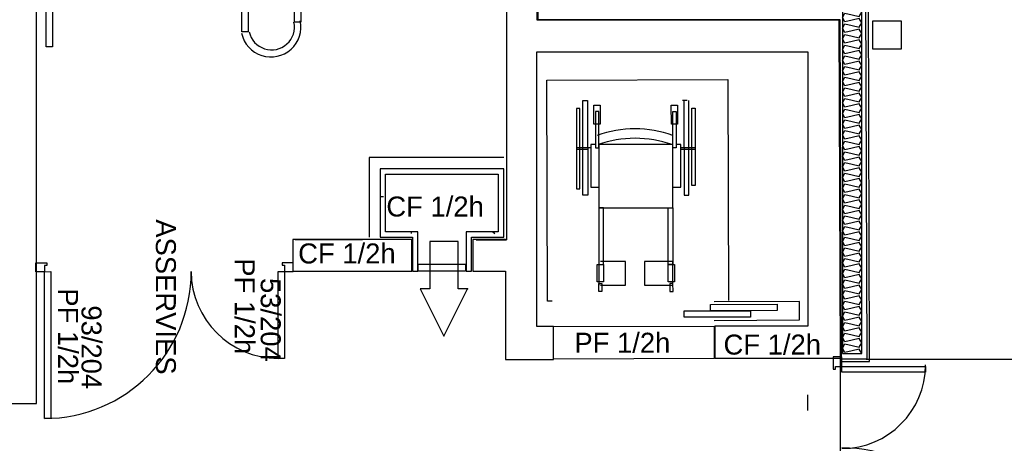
# Model space of a CAD drawing. Header units: millimetres. Extents: x -15 to 127, y -65 to 67.
# Tile 167 of 256: x 38.956 to 39.579, y -50.416 to -50.147. Entities that reach past the tile are written whole.
import ezdxf

# ---------------------------------------------------------------- set-up
doc = ezdxf.new("R2010")
doc.units = ezdxf.units.MM
doc.header["$MEASUREMENT"] = 0
doc.linetypes.add('PC_DASH_2', pattern=[0.125, 0.055556, -0.069444])
doc.linetypes.add('PC_DASH_3', pattern=[0.055556, 0.027778, -0.027778])
doc.layers.add('Calque 5', color=7, linetype='Continuous')
doc.styles.get("Standard").update_dxf_attribs({"font": 'BKANT.TTF'})

# ---------------------------------------------------------------- blocks, each defined once
blk = doc.blocks.new('PD_26268')
at = {"layer": 'Calque 5', "color": 0}
for p, q in [((15.39666, -36.40667), (15.39875, -36.40667)), ((15.41639, -36.42902), (15.41639, -36.43019)), ((15.46814, -36.42902), (15.46931, -36.43019))]:
    blk.add_line(p, q, dxfattribs=at)
blk = doc.blocks.new('PD_26264')
at = {"layer": 'Calque 5', "color": 0}
for p, q in [((15.38966, -36.38211), (15.38966, -36.43252)), ((15.47499, -36.38211), (15.38966, -36.38211))]:
    blk.add_line(p, q, dxfattribs=at)
for points in [[(15.4511, -36.42902), (15.4511, -36.45406), (15.4546, -36.45406), (15.4546, -36.43252), (15.47499, -36.43252), (15.47499, -36.38911), (15.39666, -36.38911), (15.39666, -36.43252), (15.41717, -36.43252), (15.41717, -36.45406), (15.42067, -36.45406), (15.42067, -36.42902), (15.40016, -36.42902), (15.40016, -36.39261), (15.47149, -36.39261), (15.47149, -36.42902), (15.4511, -36.42902)], [(15.42077, -36.44956), (15.45077, -36.44956), (15.45077, -36.45406), (15.42077, -36.45406), (15.42077, -36.44956)]]:
    blk.add_lwpolyline(points, dxfattribs=at)
blk.add_blockref('PD_26268', (0, 0))
blk = doc.blocks.new('PD_26333')
at = {"layer": 'Calque 5', "color": 0}
for points in [[(15.17856, -36.45435), (15.17856, -36.44885), (15.18556, -36.44885), (15.18556, -36.45035), (15.18406, -36.45035), (15.18406, -36.45435), (15.17856, -36.45435)], [(15.1881, -36.54734), (15.1841, -36.54735), (15.18406, -36.45435), (15.18806, -36.45434), (15.1881, -36.54734)]]:
    blk.add_lwpolyline(points, dxfattribs=at)
blk.add_arc((15.18406, -36.45435), 0.093, 270.02778, 0.02778, dxfattribs=at)
blk = doc.blocks.new('PD_26335')
at = {"layer": 'Calque 5', "color": 0}
for points in [[(15.34156, -36.45428), (15.34156, -36.44878), (15.33456, -36.44878), (15.33456, -36.45028), (15.33606, -36.45028), (15.33606, -36.45428), (15.34156, -36.45428)], [(15.33608, -36.50928), (15.33208, -36.50928), (15.33206, -36.45428), (15.33606, -36.45428), (15.33608, -36.50928)]]:
    blk.add_lwpolyline(points, dxfattribs=at)
blk = doc.blocks.new('PD_26334')
at = {"layer": 'Calque 5', "color": 0}
blk.add_arc((15.33206, -36.45428), 0.055, 180.02917, 270.02778, dxfattribs=at)
at = {"layer": 'Calque 5'}
blk.add_blockref('PD_26335', (0, 0), dxfattribs=at)
blk = doc.blocks.new('PD_26332')
at = {"layer": 'Calque 5'}
for name in ['PD_26333', 'PD_26334']:
    blk.add_blockref(name, (0, 0), dxfattribs=at)
blk = doc.blocks.new('PD_26337')
at = {"layer": 'Calque 5', "color": 0}
for points in [[(15.68908, -36.50833), (15.68358, -36.50833), (15.68358, -36.51618), (15.68508, -36.51618), (15.68508, -36.5145), (15.68908, -36.5145), (15.68908, -36.50833)], [(15.74208, -36.51438), (15.74208, -36.51804), (15.68908, -36.51804), (15.68908, -36.51438), (15.74208, -36.51438)], [(15.68908, -36.66431), (15.68358, -36.66431), (15.68358, -36.6564), (15.68508, -36.6564), (15.68508, -36.6581), (15.68908, -36.6581), (15.68908, -36.66431)], [(15.78208, -36.65435), (15.78208, -36.65801), (15.68908, -36.65801), (15.68908, -36.65435), (15.78208, -36.65435)]]:
    blk.add_lwpolyline(points, dxfattribs=at)
for centre, radius, start, end in [((15.68908, -36.51338), 0.053, 270, 0), ((15.68908, -36.65901), 0.093, 0, 90)]:
    blk.add_arc(centre, radius, start, end, dxfattribs=at)
blk = doc.blocks.new('PD_26450')
at = {"layer": 'Calque 5', "color": 0}
blk.add_lwpolyline([(15.26291, -35.81586), (15.15802, -35.81586), (15.15802, -35.87195), (15.14154, -35.87195), (15.14154, -35.87991), (15.14413, -35.8921), (15.15802, -35.8921), (15.15802, -36.5379), (15.17902, -36.5379), (15.17902, -35.83586), (15.26291, -35.83586), (15.26291, -35.81586)], dxfattribs=at)
blk = doc.blocks.new('PD_26468')
at = {"layer": 'Calque 5', "color": 0}
for p, q in [((15.70667, -36.51132), (15.70589, -36.27735)), ((15.68908, -36.51132), (15.70667, -36.51132))]:
    blk.add_line(p, q, dxfattribs=at)
blk = doc.blocks.new('PD_26469')
at = {"layer": 'Calque 5', "color": 0}
for points in [[(15.70166, -36.50618), (15.70166, -36.27988), (15.68946, -36.27988), (15.68946, -36.50618), (15.70166, -36.50618)], [(15.70166, -36.50618), (15.70013, -36.50345), (15.69556, -36.50449), (15.69099, -36.50552), (15.68946, -36.5028), (15.69099, -36.50008), (15.69556, -36.50111), (15.70013, -36.50214), (15.70166, -36.49942), (15.70013, -36.4967), (15.69556, -36.49773), (15.69099, -36.49876), (15.68946, -36.49604), (15.69099, -36.49332), (15.69556, -36.49435), (15.70013, -36.49539), (15.70166, -36.49267), (15.70013, -36.48994), (15.69556, -36.49098), (15.69099, -36.49201), (15.68946, -36.48929), (15.69099, -36.48657), (15.69556, -36.4876), (15.70013, -36.48863), (15.70166, -36.48591), (15.70013, -36.48319), (15.69556, -36.48422), (15.69099, -36.48525), (15.68946, -36.48253), (15.69099, -36.47981), (15.69556, -36.48084), (15.70013, -36.48188), (15.70166, -36.47916), (15.70013, -36.47643), (15.69556, -36.47747), (15.69099, -36.4785), (15.68946, -36.47578), (15.69099, -36.47306), (15.69556, -36.47409), (15.70013, -36.47512), (15.70166, -36.4724), (15.70013, -36.46968), (15.69556, -36.47071), (15.69099, -36.47174), (15.68946, -36.46902), (15.69099, -36.4663), (15.69556, -36.46733), (15.70013, -36.46837), (15.70166, -36.46564), (15.70013, -36.46292), (15.69556, -36.46396), (15.69099, -36.46499), (15.68946, -36.46227), (15.69099, -36.45955), (15.69556, -36.46058), (15.70013, -36.46161), (15.70166, -36.45889), (15.70013, -36.45617), (15.69556, -36.4572), (15.69099, -36.45823), (15.68946, -36.45551), (15.69099, -36.45279), (15.69556, -36.45382), (15.70013, -36.45486), (15.70166, -36.45213), (15.70013, -36.44941), (15.69556, -36.45045), (15.69099, -36.45148), (15.68946, -36.44876), (15.69099, -36.44603), (15.69556, -36.44707), (15.70013, -36.4481), (15.70166, -36.44538), (15.70013, -36.44266), (15.69556, -36.44369), (15.69099, -36.44472), (15.68946, -36.442), (15.69099, -36.43928), (15.69556, -36.44031), (15.70013, -36.44135), (15.70166, -36.43862), (15.70013, -36.4359), (15.69556, -36.43694), (15.69099, -36.43797), (15.68946, -36.43525), (15.69099, -36.43252), (15.69556, -36.43356), (15.70013, -36.43459), (15.70166, -36.43187), (15.70013, -36.42915), (15.69556, -36.43018), (15.69099, -36.43121), (15.68946, -36.42849), (15.69099, -36.42577), (15.69556, -36.4268), (15.70013, -36.42784), (15.70166, -36.42511), (15.70013, -36.42239), (15.69556, -36.42343), (15.69099, -36.42446), (15.68946, -36.42174), (15.69099, -36.41901), (15.69556, -36.42005), (15.70013, -36.42108), (15.70166, -36.41836), (15.70013, -36.41564), (15.69556, -36.41667), (15.69099, -36.4177), (15.68946, -36.41498), (15.69099, -36.41226), (15.69556, -36.41329), (15.70013, -36.41433), (15.70166, -36.4116), (15.70013, -36.40888), (15.69556, -36.40991), (15.69099, -36.41095), (15.68946, -36.40823), (15.69099, -36.4055), (15.69556, -36.40654), (15.70013, -36.40757), (15.70166, -36.40485), (15.70013, -36.40213), (15.69556, -36.40316), (15.69099, -36.40419), (15.68946, -36.40147), (15.69099, -36.39875), (15.69556, -36.39978), (15.70013, -36.40082), (15.70166, -36.39809), (15.70013, -36.39537), (15.69556, -36.3964), (15.69099, -36.39744), (15.68946, -36.39472), (15.69099, -36.39199), (15.69556, -36.39303), (15.70013, -36.39406), (15.70166, -36.39134), (15.70013, -36.38862), (15.69556, -36.38965), (15.69099, -36.39068), (15.68946, -36.38796), (15.69099, -36.38524), (15.69556, -36.38627), (15.70013, -36.3873), (15.70166, -36.38458), (15.70013, -36.38186), (15.69556, -36.38289), (15.69099, -36.38393), (15.68946, -36.38121), (15.69099, -36.37848), (15.69556, -36.37952), (15.70013, -36.38055), (15.70166, -36.37783), (15.70013, -36.37511), (15.69556, -36.37614), (15.69099, -36.37717), (15.68946, -36.37445), (15.69099, -36.37173), (15.69556, -36.37276), (15.70013, -36.37379), (15.70166, -36.37107), (15.70013, -36.36835), (15.69556, -36.36938), (15.69099, -36.37042), (15.68946, -36.36769), (15.69099, -36.36497), (15.69556, -36.36601), (15.70013, -36.36704), (15.70166, -36.36432), (15.70013, -36.3616), (15.69556, -36.36263), (15.69099, -36.36366), (15.68946, -36.36094), (15.69099, -36.35822), (15.69556, -36.35925), (15.70013, -36.36028), (15.70166, -36.35756), (15.70013, -36.35484), (15.69556, -36.35587), (15.69099, -36.35691), (15.68946, -36.35418), (15.69099, -36.35146), (15.69556, -36.3525), (15.70013, -36.35353), (15.70166, -36.35081), (15.70013, -36.34809), (15.69556, -36.34912), (15.69099, -36.35015), (15.68946, -36.34743), (15.69099, -36.34471), (15.69556, -36.34574), (15.70013, -36.34677), (15.70166, -36.34405), (15.70013, -36.34133), (15.69556, -36.34236), (15.69099, -36.3434), (15.68946, -36.34067), (15.69099, -36.33795), (15.69556, -36.33899), (15.70013, -36.34002), (15.70166, -36.3373), (15.70013, -36.33457), (15.69556, -36.33561), (15.69099, -36.33664), (15.68946, -36.33392), (15.69099, -36.3312), (15.69556, -36.33223), (15.70013, -36.33326), (15.70166, -36.33054), (15.70013, -36.32782), (15.69556, -36.32885), (15.69099, -36.32989), (15.68946, -36.32716), (15.69099, -36.32444), (15.69556, -36.32548), (15.70013, -36.32651), (15.70166, -36.32379), (15.70013, -36.32106), (15.69556, -36.3221), (15.69099, -36.32313), (15.68946, -36.32041), (15.69099, -36.31769), (15.69556, -36.31872), (15.70013, -36.31975), (15.70166, -36.31703), (15.70013, -36.31431), (15.69556, -36.31534), (15.69099, -36.31638), (15.68946, -36.31365), (15.69099, -36.31093), (15.69556, -36.31196), (15.70013, -36.313), (15.70166, -36.31028), (15.70013, -36.30755), (15.69556, -36.30859), (15.69099, -36.30962), (15.68946, -36.3069), (15.69099, -36.30418), (15.69556, -36.30521), (15.70013, -36.30624), (15.70166, -36.30352), (15.70013, -36.3008), (15.69556, -36.30183), (15.69099, -36.30287), (15.68946, -36.30014), (15.69099, -36.29742), (15.69556, -36.29845), (15.70013, -36.29949), (15.70166, -36.29677), (15.70013, -36.29404), (15.69556, -36.29508), (15.69099, -36.29611), (15.68946, -36.29339), (15.69099, -36.29067), (15.69556, -36.2917), (15.70013, -36.29273), (15.70166, -36.29001), (15.70013, -36.28729), (15.69556, -36.28832), (15.69099, -36.28935), (15.68946, -36.28663), (15.69099, -36.28391), (15.69556, -36.28494), (15.70013, -36.28598), (15.70166, -36.28326), (15.70013, -36.28053), (15.69556, -36.28157), (15.69099, -36.2826), (15.68946, -36.27988)]]:
    blk.add_lwpolyline(points, dxfattribs=at)
blk = doc.blocks.new('PD_27560')
at = {"layer": 'Calque 5', "color": 0}
blk.add_lwpolyline([(15.42808, -36.46524), (15.42213, -36.46524), (15.43713, -36.49515), (15.45213, -36.46524), (15.44617, -36.46524), (15.44617, -36.43515), (15.42808, -36.43515), (15.42808, -36.46524)], dxfattribs=at)
blk.add_point((15.45213, -36.46524), dxfattribs=at)
blk = doc.blocks.new('PD_27572')
at = {"layer": 'Calque 5', "color": 0}
for points in [[(15.18914, -35.83686), (15.18914, -36.31186), (15.18514, -36.31186), (15.18514, -35.83686), (15.18914, -35.83686)], [(15.47059, -35.83686), (15.47059, -36.27647), (15.46659, -36.27647), (15.46659, -35.83686), (15.47059, -35.83686)], [(15.18947, -35.84186), (15.46701, -35.84186), (15.46701, -35.84586), (15.18947, -35.84586), (15.18947, -35.84186)]]:
    blk.add_lwpolyline(points, dxfattribs=at)
blk = doc.blocks.new('PD_27573')
at = {"layer": 'Calque 5', "color": 0}
for points in [[(15.3132, -35.97538), (15.3132, -36.30231), (15.3092, -36.30231), (15.3092, -35.97538), (15.3132, -35.97538)], [(15.34652, -36.28318), (15.34652, -36.29634), (15.34252, -36.29634), (15.34252, -36.28318), (15.34652, -36.28318)]]:
    blk.add_lwpolyline(points, dxfattribs=at)
for centre, radius, start, end in [((15.32759, -35.98618), 0.02181, 29.90917, 150.09083), ((15.32759, -35.98618), 0.01795, 29.90917, 150.09083), ((15.32755, -36.29933), 0.019, 192.12139, 12.12139), ((15.32795, -36.29933), 0.0145, 192.12139, 12.12139)]:
    blk.add_arc(centre, radius, start, end, dxfattribs=at)
blk = doc.blocks.new('PD_27571')
at = {"layer": 'Calque 5'}
for name in ['PD_27572', 'PD_27573']:
    blk.add_blockref(name, (0, 0), dxfattribs=at)
blk = doc.blocks.new('PD_27570')
at = {"layer": 'Calque 5'}
blk.add_blockref('PD_27571', (0, 0), dxfattribs=at)
blk = doc.blocks.new('PD_27574')
at = {"layer": 'Calque 5', "color": 0}
for p, q in [((15.52511, -36.34587), (15.52811, -36.34586)), ((15.52514, -36.40587), (15.52511, -36.34587)), ((15.52811, -36.34586), (15.52814, -36.40586)), ((15.59111, -36.34583), (15.58811, -36.34584)), ((15.58911, -36.34584), (15.58914, -36.40584)), ((15.59214, -36.40583), (15.59211, -36.34583)), ((15.52111, -36.35087), (15.52113, -36.40187)), ((15.52311, -36.35087), (15.52111, -36.35087)), ((15.52313, -36.40187), (15.52311, -36.35087)), ((15.53212, -36.36086), (15.53211, -36.34886)), ((15.53211, -36.34886), (15.53611, -36.34886)), ((15.53611, -36.34886), (15.53612, -36.36086)), ((15.58112, -36.36084), (15.58111, -36.34884)), ((15.58111, -36.34884), (15.58511, -36.34884)), ((15.58511, -36.34884), (15.58512, -36.36084)), ((15.59413, -36.39983), (15.59411, -36.35083)), ((15.59411, -36.35083), (15.59611, -36.35083)), ((15.59611, -36.35083), (15.59613, -36.39983)), ((15.53511, -36.35286), (15.53311, -36.35286)), ((15.53311, -36.35286), (15.53312, -36.37586)), ((15.53512, -36.37586), (15.53511, -36.35286)), ((15.58212, -36.37584), (15.58211, -36.35284)), ((15.58211, -36.35284), (15.58411, -36.35284)), ((15.58411, -36.35284), (15.58412, -36.37584)), ((15.53612, -36.36086), (15.53212, -36.36086)), ((15.58512, -36.36084), (15.58112, -36.36084)), ((15.53012, -36.37586), (15.52112, -36.37587)), ((15.52812, -36.37686), (15.52112, -36.37687)), ((15.53312, -36.37386), (15.53012, -36.37386)), ((15.53012, -36.37386), (15.53013, -36.40086)), ((15.53312, -36.37586), (15.53512, -36.37586)), ((15.58112, -36.37384), (15.53512, -36.37386)), ((15.53512, -36.37386), (15.53514, -36.41386)), ((15.58214, -36.41384), (15.58212, -36.37384)), ((15.58412, -36.37584), (15.58212, -36.37584)), ((15.58712, -36.37384), (15.58412, -36.37384)), ((15.58713, -36.40084), (15.58712, -36.37384)), ((15.59612, -36.37583), (15.58712, -36.37584)), ((15.58712, -36.37684), (15.59612, -36.37683)), ((15.52113, -36.40187), (15.52313, -36.40187)), ((15.53013, -36.40086), (15.53513, -36.40086)), ((15.58213, -36.40084), (15.58713, -36.40084)), ((15.59613, -36.39983), (15.59413, -36.39983)), ((15.52814, -36.40586), (15.52514, -36.40587)), ((15.58914, -36.40584), (15.59214, -36.40583)), ((15.53514, -36.41386), (15.58214, -36.41384)), ((15.53514, -36.41386), (15.53516, -36.44986)), ((15.53814, -36.41386), (15.53514, -36.41386)), ((15.53816, -36.44986), (15.53814, -36.41386)), ((15.57916, -36.44984), (15.57914, -36.41384)), ((15.57914, -36.41384), (15.58214, -36.41384)), ((15.58214, -36.41384), (15.58216, -36.44984)), ((15.53416, -36.46086), (15.53416, -36.44986)), ((15.53416, -36.44986), (15.53816, -36.44986)), ((15.53516, -36.44786), (15.53516, -36.46286)), ((15.53516, -36.44986), (15.53816, -36.44986)), ((15.55216, -36.44785), (15.53616, -36.44786)), ((15.53816, -36.44986), (15.53816, -36.46086)), ((15.55216, -36.46285), (15.55216, -36.44785)), ((15.58216, -36.44784), (15.56416, -36.44785)), ((15.56416, -36.44785), (15.56416, -36.46285)), ((15.58216, -36.44984), (15.57916, -36.44984)), ((15.57916, -36.46084), (15.57916, -36.44984)), ((15.57916, -36.44984), (15.58316, -36.44984)), ((15.58216, -36.46284), (15.58216, -36.44784)), ((15.58316, -36.44984), (15.58316, -36.46084)), ((15.53816, -36.46086), (15.53416, -36.46086)), ((15.53517, -36.46686), (15.53516, -36.46186)), ((15.53516, -36.46186), (15.53716, -36.46186)), ((15.53616, -36.46286), (15.55216, -36.46285)), ((15.53716, -36.46186), (15.53717, -36.46686)), ((15.56416, -36.46285), (15.58216, -36.46284)), ((15.58316, -36.46084), (15.57916, -36.46084)), ((15.58016, -36.46184), (15.58017, -36.46684)), ((15.58216, -36.46184), (15.58016, -36.46184)), ((15.58217, -36.46684), (15.58216, -36.46184)), ((15.53717, -36.46686), (15.53517, -36.46686)), ((15.58017, -36.46684), (15.58217, -36.46684))]:
    blk.add_line(p, q, dxfattribs=at)
for centre, radius, start, end in [((15.55815, -36.43385), 0.07, 70.02778, 110.02778), ((15.55815, -36.44185), 0.072, 71.02778, 109.02778)]:
    blk.add_arc(centre, radius, start, end, dxfattribs=at)
blk = doc.blocks.new('PD_27586')
at = {"layer": 'Calque 5', "color": 0}
for p, q in [((15.52511, -36.34587), (15.52811, -36.34586)), ((15.52514, -36.40587), (15.52511, -36.34587)), ((15.52811, -36.34586), (15.52814, -36.40586)), ((15.59111, -36.34583), (15.58811, -36.34584)), ((15.58911, -36.34584), (15.58914, -36.40584)), ((15.59214, -36.40583), (15.59211, -36.34583)), ((15.52111, -36.35087), (15.52113, -36.40187)), ((15.52311, -36.35087), (15.52111, -36.35087)), ((15.52313, -36.40187), (15.52311, -36.35087)), ((15.53212, -36.36086), (15.53211, -36.34886)), ((15.53211, -36.34886), (15.53611, -36.34886)), ((15.53611, -36.34886), (15.53612, -36.36086)), ((15.58112, -36.36084), (15.58111, -36.34884)), ((15.58111, -36.34884), (15.58511, -36.34884)), ((15.58511, -36.34884), (15.58512, -36.36084)), ((15.59413, -36.39983), (15.59411, -36.35083)), ((15.59411, -36.35083), (15.59611, -36.35083)), ((15.59611, -36.35083), (15.59613, -36.39983)), ((15.53511, -36.35286), (15.53311, -36.35286)), ((15.53311, -36.35286), (15.53312, -36.37586)), ((15.53512, -36.37586), (15.53511, -36.35286)), ((15.58212, -36.37584), (15.58211, -36.35284)), ((15.58211, -36.35284), (15.58411, -36.35284)), ((15.58411, -36.35284), (15.58412, -36.37584)), ((15.53612, -36.36086), (15.53212, -36.36086)), ((15.58512, -36.36084), (15.58112, -36.36084)), ((15.53012, -36.37586), (15.52112, -36.37587)), ((15.52812, -36.37686), (15.52112, -36.37687)), ((15.53312, -36.37386), (15.53012, -36.37386)), ((15.53012, -36.37386), (15.53013, -36.40086)), ((15.53312, -36.37586), (15.53512, -36.37586)), ((15.58112, -36.37384), (15.53512, -36.37386)), ((15.53512, -36.37386), (15.53514, -36.41386)), ((15.58214, -36.41384), (15.58212, -36.37384)), ((15.58412, -36.37584), (15.58212, -36.37584)), ((15.58712, -36.37384), (15.58412, -36.37384)), ((15.58713, -36.40084), (15.58712, -36.37384)), ((15.59612, -36.37583), (15.58712, -36.37584)), ((15.58712, -36.37684), (15.59612, -36.37683)), ((15.52113, -36.40187), (15.52313, -36.40187)), ((15.53013, -36.40086), (15.53513, -36.40086)), ((15.58213, -36.40084), (15.58713, -36.40084)), ((15.59613, -36.39983), (15.59413, -36.39983)), ((15.52814, -36.40586), (15.52514, -36.40587)), ((15.58914, -36.40584), (15.59214, -36.40583)), ((15.53514, -36.41386), (15.58214, -36.41384)), ((15.53514, -36.41386), (15.53516, -36.44986)), ((15.53814, -36.41386), (15.53514, -36.41386)), ((15.53816, -36.44986), (15.53814, -36.41386)), ((15.57916, -36.44984), (15.57914, -36.41384)), ((15.57914, -36.41384), (15.58214, -36.41384)), ((15.58214, -36.41384), (15.58216, -36.44984)), ((15.53416, -36.46086), (15.53416, -36.44986)), ((15.53416, -36.44986), (15.53816, -36.44986)), ((15.53516, -36.44786), (15.53516, -36.46286)), ((15.53516, -36.44986), (15.53816, -36.44986)), ((15.55216, -36.44785), (15.53616, -36.44786)), ((15.53816, -36.44986), (15.53816, -36.46086)), ((15.55216, -36.46285), (15.55216, -36.44785)), ((15.58216, -36.44784), (15.56416, -36.44785)), ((15.56416, -36.44785), (15.56416, -36.46285)), ((15.58216, -36.44984), (15.57916, -36.44984)), ((15.57916, -36.46084), (15.57916, -36.44984)), ((15.57916, -36.44984), (15.58316, -36.44984)), ((15.58216, -36.46284), (15.58216, -36.44784)), ((15.58316, -36.44984), (15.58316, -36.46084)), ((15.53816, -36.46086), (15.53416, -36.46086)), ((15.53517, -36.46686), (15.53516, -36.46186)), ((15.53516, -36.46186), (15.53716, -36.46186)), ((15.53616, -36.46286), (15.55216, -36.46285)), ((15.53716, -36.46186), (15.53717, -36.46686)), ((15.56416, -36.46285), (15.58216, -36.46284)), ((15.58316, -36.46084), (15.57916, -36.46084)), ((15.58016, -36.46184), (15.58017, -36.46684)), ((15.58216, -36.46184), (15.58016, -36.46184)), ((15.58217, -36.46684), (15.58216, -36.46184)), ((15.53717, -36.46686), (15.53517, -36.46686)), ((15.58017, -36.46684), (15.58217, -36.46684))]:
    blk.add_line(p, q, dxfattribs=at)
for centre, radius, start, end in [((15.55815, -36.43385), 0.07, 70.02778, 110.02778), ((15.55815, -36.44185), 0.072, 71.02778, 109.02778)]:
    blk.add_arc(centre, radius, start, end, dxfattribs=at)
blk = doc.blocks.new('PD_27611')
at = {"layer": 'Calque 5', "color": 0}
for p, q in [((15.39666, -36.40667), (15.39875, -36.40667)), ((15.41639, -36.42902), (15.41639, -36.43019)), ((15.46814, -36.42902), (15.46931, -36.43019))]:
    blk.add_line(p, q, dxfattribs=at)
blk = doc.blocks.new('PD_27607')
at = {"layer": 'Calque 5', "color": 0}
for p, q in [((15.38966, -36.38211), (15.38966, -36.43252)), ((15.47499, -36.38211), (15.38966, -36.38211))]:
    blk.add_line(p, q, dxfattribs=at)
for points in [[(15.4511, -36.42902), (15.4511, -36.45406), (15.4546, -36.45406), (15.4546, -36.43252), (15.47499, -36.43252), (15.47499, -36.38911), (15.39666, -36.38911), (15.39666, -36.43252), (15.41717, -36.43252), (15.41717, -36.45406), (15.42067, -36.45406), (15.42067, -36.42902), (15.40016, -36.42902), (15.40016, -36.39261), (15.47149, -36.39261), (15.47149, -36.42902), (15.4511, -36.42902)], [(15.42077, -36.44956), (15.45077, -36.44956), (15.45077, -36.45406), (15.42077, -36.45406), (15.42077, -36.44956)]]:
    blk.add_lwpolyline(points, dxfattribs=at)
blk.add_blockref('PD_27611', (0, 0))
blk = doc.blocks.new('PD_27676')
at = {"layer": 'Calque 5', "color": 0}
for points in [[(15.17856, -36.45435), (15.17856, -36.44885), (15.18556, -36.44885), (15.18556, -36.45035), (15.18406, -36.45035), (15.18406, -36.45435), (15.17856, -36.45435)], [(15.1881, -36.54734), (15.1841, -36.54735), (15.18406, -36.45435), (15.18806, -36.45434), (15.1881, -36.54734)]]:
    blk.add_lwpolyline(points, dxfattribs=at)
blk.add_arc((15.18406, -36.45435), 0.093, 270.02778, 0.02778, dxfattribs=at)
blk = doc.blocks.new('PD_27678')
at = {"layer": 'Calque 5', "color": 0}
for points in [[(15.34156, -36.45428), (15.34156, -36.44878), (15.33456, -36.44878), (15.33456, -36.45028), (15.33606, -36.45028), (15.33606, -36.45428), (15.34156, -36.45428)], [(15.33608, -36.50928), (15.33208, -36.50928), (15.33206, -36.45428), (15.33606, -36.45428), (15.33608, -36.50928)]]:
    blk.add_lwpolyline(points, dxfattribs=at)
blk = doc.blocks.new('PD_27677')
at = {"layer": 'Calque 5', "color": 0}
blk.add_arc((15.33206, -36.45428), 0.055, 180.02917, 270.02778, dxfattribs=at)
at = {"layer": 'Calque 5'}
blk.add_blockref('PD_27678', (0, 0), dxfattribs=at)
blk = doc.blocks.new('PD_27675')
at = {"layer": 'Calque 5'}
for name in ['PD_27676', 'PD_27677']:
    blk.add_blockref(name, (0, 0), dxfattribs=at)
blk = doc.blocks.new('PD_27680')
at = {"layer": 'Calque 5', "color": 0}
for points in [[(15.68908, -36.50833), (15.68358, -36.50833), (15.68358, -36.51618), (15.68508, -36.51618), (15.68508, -36.5145), (15.68908, -36.5145), (15.68908, -36.50833)], [(15.74208, -36.51438), (15.74208, -36.51804), (15.68908, -36.51804), (15.68908, -36.51438), (15.74208, -36.51438)], [(15.68908, -36.66431), (15.68358, -36.66431), (15.68358, -36.6564), (15.68508, -36.6564), (15.68508, -36.6581), (15.68908, -36.6581), (15.68908, -36.66431)], [(15.78208, -36.65435), (15.78208, -36.65801), (15.68908, -36.65801), (15.68908, -36.65435), (15.78208, -36.65435)]]:
    blk.add_lwpolyline(points, dxfattribs=at)
for centre, radius, start, end in [((15.68908, -36.51338), 0.053, 270, 0), ((15.68908, -36.65901), 0.093, 0, 90)]:
    blk.add_arc(centre, radius, start, end, dxfattribs=at)
blk = doc.blocks.new('PD_27793')
at = {"layer": 'Calque 5', "color": 0}
blk.add_lwpolyline([(15.26291, -35.81586), (15.15802, -35.81586), (15.15802, -35.87195), (15.14154, -35.87195), (15.14154, -35.87991), (15.14413, -35.8921), (15.15802, -35.8921), (15.15802, -36.5379), (15.17902, -36.5379), (15.17902, -35.83586), (15.26291, -35.83586), (15.26291, -35.81586)], dxfattribs=at)
blk = doc.blocks.new('PD_27811')
at = {"layer": 'Calque 5', "color": 0}
for p, q in [((15.70667, -36.51132), (15.70589, -36.27735)), ((15.68908, -36.51132), (15.70667, -36.51132))]:
    blk.add_line(p, q, dxfattribs=at)
blk = doc.blocks.new('PD_27812')
at = {"layer": 'Calque 5', "color": 0}
for points in [[(15.70166, -36.50618), (15.70166, -36.27988), (15.68946, -36.27988), (15.68946, -36.50618), (15.70166, -36.50618)], [(15.70166, -36.50618), (15.70013, -36.50345), (15.69556, -36.50449), (15.69099, -36.50552), (15.68946, -36.5028), (15.69099, -36.50008), (15.69556, -36.50111), (15.70013, -36.50214), (15.70166, -36.49942), (15.70013, -36.4967), (15.69556, -36.49773), (15.69099, -36.49876), (15.68946, -36.49604), (15.69099, -36.49332), (15.69556, -36.49435), (15.70013, -36.49539), (15.70166, -36.49267), (15.70013, -36.48994), (15.69556, -36.49098), (15.69099, -36.49201), (15.68946, -36.48929), (15.69099, -36.48657), (15.69556, -36.4876), (15.70013, -36.48863), (15.70166, -36.48591), (15.70013, -36.48319), (15.69556, -36.48422), (15.69099, -36.48525), (15.68946, -36.48253), (15.69099, -36.47981), (15.69556, -36.48084), (15.70013, -36.48188), (15.70166, -36.47916), (15.70013, -36.47643), (15.69556, -36.47747), (15.69099, -36.4785), (15.68946, -36.47578), (15.69099, -36.47306), (15.69556, -36.47409), (15.70013, -36.47512), (15.70166, -36.4724), (15.70013, -36.46968), (15.69556, -36.47071), (15.69099, -36.47174), (15.68946, -36.46902), (15.69099, -36.4663), (15.69556, -36.46733), (15.70013, -36.46837), (15.70166, -36.46564), (15.70013, -36.46292), (15.69556, -36.46396), (15.69099, -36.46499), (15.68946, -36.46227), (15.69099, -36.45955), (15.69556, -36.46058), (15.70013, -36.46161), (15.70166, -36.45889), (15.70013, -36.45617), (15.69556, -36.4572), (15.69099, -36.45823), (15.68946, -36.45551), (15.69099, -36.45279), (15.69556, -36.45382), (15.70013, -36.45486), (15.70166, -36.45213), (15.70013, -36.44941), (15.69556, -36.45045), (15.69099, -36.45148), (15.68946, -36.44876), (15.69099, -36.44603), (15.69556, -36.44707), (15.70013, -36.4481), (15.70166, -36.44538), (15.70013, -36.44266), (15.69556, -36.44369), (15.69099, -36.44472), (15.68946, -36.442), (15.69099, -36.43928), (15.69556, -36.44031), (15.70013, -36.44135), (15.70166, -36.43862), (15.70013, -36.4359), (15.69556, -36.43694), (15.69099, -36.43797), (15.68946, -36.43525), (15.69099, -36.43252), (15.69556, -36.43356), (15.70013, -36.43459), (15.70166, -36.43187), (15.70013, -36.42915), (15.69556, -36.43018), (15.69099, -36.43121), (15.68946, -36.42849), (15.69099, -36.42577), (15.69556, -36.4268), (15.70013, -36.42784), (15.70166, -36.42511), (15.70013, -36.42239), (15.69556, -36.42343), (15.69099, -36.42446), (15.68946, -36.42174), (15.69099, -36.41901), (15.69556, -36.42005), (15.70013, -36.42108), (15.70166, -36.41836), (15.70013, -36.41564), (15.69556, -36.41667), (15.69099, -36.4177), (15.68946, -36.41498), (15.69099, -36.41226), (15.69556, -36.41329), (15.70013, -36.41433), (15.70166, -36.4116), (15.70013, -36.40888), (15.69556, -36.40991), (15.69099, -36.41095), (15.68946, -36.40823), (15.69099, -36.4055), (15.69556, -36.40654), (15.70013, -36.40757), (15.70166, -36.40485), (15.70013, -36.40213), (15.69556, -36.40316), (15.69099, -36.40419), (15.68946, -36.40147), (15.69099, -36.39875), (15.69556, -36.39978), (15.70013, -36.40082), (15.70166, -36.39809), (15.70013, -36.39537), (15.69556, -36.3964), (15.69099, -36.39744), (15.68946, -36.39472), (15.69099, -36.39199), (15.69556, -36.39303), (15.70013, -36.39406), (15.70166, -36.39134), (15.70013, -36.38862), (15.69556, -36.38965), (15.69099, -36.39068), (15.68946, -36.38796), (15.69099, -36.38524), (15.69556, -36.38627), (15.70013, -36.3873), (15.70166, -36.38458), (15.70013, -36.38186), (15.69556, -36.38289), (15.69099, -36.38393), (15.68946, -36.38121), (15.69099, -36.37848), (15.69556, -36.37952), (15.70013, -36.38055), (15.70166, -36.37783), (15.70013, -36.37511), (15.69556, -36.37614), (15.69099, -36.37717), (15.68946, -36.37445), (15.69099, -36.37173), (15.69556, -36.37276), (15.70013, -36.37379), (15.70166, -36.37107), (15.70013, -36.36835), (15.69556, -36.36938), (15.69099, -36.37042), (15.68946, -36.36769), (15.69099, -36.36497), (15.69556, -36.36601), (15.70013, -36.36704), (15.70166, -36.36432), (15.70013, -36.3616), (15.69556, -36.36263), (15.69099, -36.36366), (15.68946, -36.36094), (15.69099, -36.35822), (15.69556, -36.35925), (15.70013, -36.36028), (15.70166, -36.35756), (15.70013, -36.35484), (15.69556, -36.35587), (15.69099, -36.35691), (15.68946, -36.35418), (15.69099, -36.35146), (15.69556, -36.3525), (15.70013, -36.35353), (15.70166, -36.35081), (15.70013, -36.34809), (15.69556, -36.34912), (15.69099, -36.35015), (15.68946, -36.34743), (15.69099, -36.34471), (15.69556, -36.34574), (15.70013, -36.34677), (15.70166, -36.34405), (15.70013, -36.34133), (15.69556, -36.34236), (15.69099, -36.3434), (15.68946, -36.34067), (15.69099, -36.33795), (15.69556, -36.33899), (15.70013, -36.34002), (15.70166, -36.3373), (15.70013, -36.33457), (15.69556, -36.33561), (15.69099, -36.33664), (15.68946, -36.33392), (15.69099, -36.3312), (15.69556, -36.33223), (15.70013, -36.33326), (15.70166, -36.33054), (15.70013, -36.32782), (15.69556, -36.32885), (15.69099, -36.32989), (15.68946, -36.32716), (15.69099, -36.32444), (15.69556, -36.32548), (15.70013, -36.32651), (15.70166, -36.32379), (15.70013, -36.32106), (15.69556, -36.3221), (15.69099, -36.32313), (15.68946, -36.32041), (15.69099, -36.31769), (15.69556, -36.31872), (15.70013, -36.31975), (15.70166, -36.31703), (15.70013, -36.31431), (15.69556, -36.31534), (15.69099, -36.31638), (15.68946, -36.31365), (15.69099, -36.31093), (15.69556, -36.31196), (15.70013, -36.313), (15.70166, -36.31028), (15.70013, -36.30755), (15.69556, -36.30859), (15.69099, -36.30962), (15.68946, -36.3069), (15.69099, -36.30418), (15.69556, -36.30521), (15.70013, -36.30624), (15.70166, -36.30352), (15.70013, -36.3008), (15.69556, -36.30183), (15.69099, -36.30287), (15.68946, -36.30014), (15.69099, -36.29742), (15.69556, -36.29845), (15.70013, -36.29949), (15.70166, -36.29677), (15.70013, -36.29404), (15.69556, -36.29508), (15.69099, -36.29611), (15.68946, -36.29339), (15.69099, -36.29067), (15.69556, -36.2917), (15.70013, -36.29273), (15.70166, -36.29001), (15.70013, -36.28729), (15.69556, -36.28832), (15.69099, -36.28935), (15.68946, -36.28663), (15.69099, -36.28391), (15.69556, -36.28494), (15.70013, -36.28598), (15.70166, -36.28326), (15.70013, -36.28053), (15.69556, -36.28157), (15.69099, -36.2826), (15.68946, -36.27988)]]:
    blk.add_lwpolyline(points, dxfattribs=at)
blk = doc.blocks.new('PD_28903')
at = {"layer": 'Calque 5', "color": 0}
blk.add_lwpolyline([(15.42808, -36.46524), (15.42213, -36.46524), (15.43713, -36.49515), (15.45213, -36.46524), (15.44617, -36.46524), (15.44617, -36.43515), (15.42808, -36.43515), (15.42808, -36.46524)], dxfattribs=at)
blk.add_point((15.45213, -36.46524), dxfattribs=at)
blk = doc.blocks.new('PD_28915')
at = {"layer": 'Calque 5', "color": 0}
for points in [[(15.18914, -35.83686), (15.18914, -36.31186), (15.18514, -36.31186), (15.18514, -35.83686), (15.18914, -35.83686)], [(15.47059, -35.83686), (15.47059, -36.27647), (15.46659, -36.27647), (15.46659, -35.83686), (15.47059, -35.83686)], [(15.18947, -35.84186), (15.46701, -35.84186), (15.46701, -35.84586), (15.18947, -35.84586), (15.18947, -35.84186)]]:
    blk.add_lwpolyline(points, dxfattribs=at)
blk = doc.blocks.new('PD_28916')
at = {"layer": 'Calque 5', "color": 0}
for points in [[(15.3132, -35.97538), (15.3132, -36.30231), (15.3092, -36.30231), (15.3092, -35.97538), (15.3132, -35.97538)], [(15.34652, -36.28318), (15.34652, -36.29634), (15.34252, -36.29634), (15.34252, -36.28318), (15.34652, -36.28318)]]:
    blk.add_lwpolyline(points, dxfattribs=at)
for centre, radius, start, end in [((15.32759, -35.98618), 0.02181, 29.90917, 150.09083), ((15.32759, -35.98618), 0.01795, 29.90917, 150.09083), ((15.32755, -36.29933), 0.019, 192.12139, 12.12139), ((15.32795, -36.29933), 0.0145, 192.12139, 12.12139)]:
    blk.add_arc(centre, radius, start, end, dxfattribs=at)
blk = doc.blocks.new('PD_28914')
at = {"layer": 'Calque 5'}
for name in ['PD_28915', 'PD_28916']:
    blk.add_blockref(name, (0, 0), dxfattribs=at)
blk = doc.blocks.new('PD_28913')
at = {"layer": 'Calque 5'}
blk.add_blockref('PD_28914', (0, 0), dxfattribs=at)
blk = doc.blocks.new('PD_28917')
at = {"layer": 'Calque 5', "color": 0}
for p, q in [((15.52511, -36.34587), (15.52811, -36.34586)), ((15.52514, -36.40587), (15.52511, -36.34587)), ((15.52811, -36.34586), (15.52814, -36.40586)), ((15.59111, -36.34583), (15.58811, -36.34584)), ((15.58911, -36.34584), (15.58914, -36.40584)), ((15.59214, -36.40583), (15.59211, -36.34583)), ((15.52111, -36.35087), (15.52113, -36.40187)), ((15.52311, -36.35087), (15.52111, -36.35087)), ((15.52313, -36.40187), (15.52311, -36.35087)), ((15.53212, -36.36086), (15.53211, -36.34886)), ((15.53211, -36.34886), (15.53611, -36.34886)), ((15.53611, -36.34886), (15.53612, -36.36086)), ((15.58112, -36.36084), (15.58111, -36.34884)), ((15.58111, -36.34884), (15.58511, -36.34884)), ((15.58511, -36.34884), (15.58512, -36.36084)), ((15.59413, -36.39983), (15.59411, -36.35083)), ((15.59411, -36.35083), (15.59611, -36.35083)), ((15.59611, -36.35083), (15.59613, -36.39983)), ((15.53511, -36.35286), (15.53311, -36.35286)), ((15.53311, -36.35286), (15.53312, -36.37586)), ((15.53512, -36.37586), (15.53511, -36.35286)), ((15.58212, -36.37584), (15.58211, -36.35284)), ((15.58211, -36.35284), (15.58411, -36.35284)), ((15.58411, -36.35284), (15.58412, -36.37584)), ((15.53612, -36.36086), (15.53212, -36.36086)), ((15.58512, -36.36084), (15.58112, -36.36084)), ((15.53012, -36.37586), (15.52112, -36.37587)), ((15.52812, -36.37686), (15.52112, -36.37687)), ((15.53312, -36.37386), (15.53012, -36.37386)), ((15.53012, -36.37386), (15.53013, -36.40086)), ((15.53312, -36.37586), (15.53512, -36.37586)), ((15.58112, -36.37384), (15.53512, -36.37386)), ((15.53512, -36.37386), (15.53514, -36.41386)), ((15.58214, -36.41384), (15.58212, -36.37384)), ((15.58412, -36.37584), (15.58212, -36.37584)), ((15.58712, -36.37384), (15.58412, -36.37384)), ((15.58713, -36.40084), (15.58712, -36.37384)), ((15.59612, -36.37583), (15.58712, -36.37584)), ((15.58712, -36.37684), (15.59612, -36.37683)), ((15.52113, -36.40187), (15.52313, -36.40187)), ((15.53013, -36.40086), (15.53513, -36.40086)), ((15.58213, -36.40084), (15.58713, -36.40084)), ((15.59613, -36.39983), (15.59413, -36.39983)), ((15.52814, -36.40586), (15.52514, -36.40587)), ((15.58914, -36.40584), (15.59214, -36.40583)), ((15.53514, -36.41386), (15.58214, -36.41384)), ((15.53514, -36.41386), (15.53516, -36.44986)), ((15.53814, -36.41386), (15.53514, -36.41386)), ((15.53816, -36.44986), (15.53814, -36.41386)), ((15.57916, -36.44984), (15.57914, -36.41384)), ((15.57914, -36.41384), (15.58214, -36.41384)), ((15.58214, -36.41384), (15.58216, -36.44984)), ((15.53416, -36.46086), (15.53416, -36.44986)), ((15.53416, -36.44986), (15.53816, -36.44986)), ((15.53516, -36.44786), (15.53516, -36.46286)), ((15.53516, -36.44986), (15.53816, -36.44986)), ((15.55216, -36.44785), (15.53616, -36.44786)), ((15.53816, -36.44986), (15.53816, -36.46086)), ((15.55216, -36.46285), (15.55216, -36.44785)), ((15.58216, -36.44784), (15.56416, -36.44785)), ((15.56416, -36.44785), (15.56416, -36.46285)), ((15.58216, -36.44984), (15.57916, -36.44984)), ((15.57916, -36.46084), (15.57916, -36.44984)), ((15.57916, -36.44984), (15.58316, -36.44984)), ((15.58216, -36.46284), (15.58216, -36.44784)), ((15.58316, -36.44984), (15.58316, -36.46084)), ((15.53816, -36.46086), (15.53416, -36.46086)), ((15.53517, -36.46686), (15.53516, -36.46186)), ((15.53516, -36.46186), (15.53716, -36.46186)), ((15.53616, -36.46286), (15.55216, -36.46285)), ((15.53716, -36.46186), (15.53717, -36.46686)), ((15.56416, -36.46285), (15.58216, -36.46284)), ((15.58316, -36.46084), (15.57916, -36.46084)), ((15.58016, -36.46184), (15.58017, -36.46684)), ((15.58216, -36.46184), (15.58016, -36.46184)), ((15.58217, -36.46684), (15.58216, -36.46184)), ((15.53717, -36.46686), (15.53517, -36.46686)), ((15.58017, -36.46684), (15.58217, -36.46684))]:
    blk.add_line(p, q, dxfattribs=at)
for centre, radius, start, end in [((15.55815, -36.43385), 0.07, 70.02778, 110.02778), ((15.55815, -36.44185), 0.072, 71.02778, 109.02778)]:
    blk.add_arc(centre, radius, start, end, dxfattribs=at)
blk = doc.blocks.new('PD_28929')
at = {"layer": 'Calque 5', "color": 0}
for p, q in [((15.52511, -36.34587), (15.52811, -36.34586)), ((15.52514, -36.40587), (15.52511, -36.34587)), ((15.52811, -36.34586), (15.52814, -36.40586)), ((15.59111, -36.34583), (15.58811, -36.34584)), ((15.58911, -36.34584), (15.58914, -36.40584)), ((15.59214, -36.40583), (15.59211, -36.34583)), ((15.52111, -36.35087), (15.52113, -36.40187)), ((15.52311, -36.35087), (15.52111, -36.35087)), ((15.52313, -36.40187), (15.52311, -36.35087)), ((15.53212, -36.36086), (15.53211, -36.34886)), ((15.53211, -36.34886), (15.53611, -36.34886)), ((15.53611, -36.34886), (15.53612, -36.36086)), ((15.58112, -36.36084), (15.58111, -36.34884)), ((15.58111, -36.34884), (15.58511, -36.34884)), ((15.58511, -36.34884), (15.58512, -36.36084)), ((15.59413, -36.39983), (15.59411, -36.35083)), ((15.59411, -36.35083), (15.59611, -36.35083)), ((15.59611, -36.35083), (15.59613, -36.39983)), ((15.53511, -36.35286), (15.53311, -36.35286)), ((15.53311, -36.35286), (15.53312, -36.37586)), ((15.53512, -36.37586), (15.53511, -36.35286)), ((15.58212, -36.37584), (15.58211, -36.35284)), ((15.58211, -36.35284), (15.58411, -36.35284)), ((15.58411, -36.35284), (15.58412, -36.37584)), ((15.53612, -36.36086), (15.53212, -36.36086)), ((15.58512, -36.36084), (15.58112, -36.36084)), ((15.53012, -36.37586), (15.52112, -36.37587)), ((15.52812, -36.37686), (15.52112, -36.37687)), ((15.53312, -36.37386), (15.53012, -36.37386)), ((15.53012, -36.37386), (15.53013, -36.40086)), ((15.53312, -36.37586), (15.53512, -36.37586)), ((15.58112, -36.37384), (15.53512, -36.37386)), ((15.53512, -36.37386), (15.53514, -36.41386)), ((15.58214, -36.41384), (15.58212, -36.37384)), ((15.58412, -36.37584), (15.58212, -36.37584)), ((15.58712, -36.37384), (15.58412, -36.37384)), ((15.58713, -36.40084), (15.58712, -36.37384)), ((15.59612, -36.37583), (15.58712, -36.37584)), ((15.58712, -36.37684), (15.59612, -36.37683)), ((15.52113, -36.40187), (15.52313, -36.40187)), ((15.53013, -36.40086), (15.53513, -36.40086)), ((15.58213, -36.40084), (15.58713, -36.40084)), ((15.59613, -36.39983), (15.59413, -36.39983)), ((15.52814, -36.40586), (15.52514, -36.40587)), ((15.58914, -36.40584), (15.59214, -36.40583)), ((15.53514, -36.41386), (15.58214, -36.41384)), ((15.53514, -36.41386), (15.53516, -36.44986)), ((15.53814, -36.41386), (15.53514, -36.41386)), ((15.53816, -36.44986), (15.53814, -36.41386)), ((15.57916, -36.44984), (15.57914, -36.41384)), ((15.57914, -36.41384), (15.58214, -36.41384)), ((15.58214, -36.41384), (15.58216, -36.44984)), ((15.53416, -36.46086), (15.53416, -36.44986)), ((15.53416, -36.44986), (15.53816, -36.44986)), ((15.53516, -36.44786), (15.53516, -36.46286)), ((15.53516, -36.44986), (15.53816, -36.44986)), ((15.55216, -36.44785), (15.53616, -36.44786)), ((15.53816, -36.44986), (15.53816, -36.46086)), ((15.55216, -36.46285), (15.55216, -36.44785)), ((15.58216, -36.44784), (15.56416, -36.44785)), ((15.56416, -36.44785), (15.56416, -36.46285)), ((15.58216, -36.44984), (15.57916, -36.44984)), ((15.57916, -36.46084), (15.57916, -36.44984)), ((15.57916, -36.44984), (15.58316, -36.44984)), ((15.58216, -36.46284), (15.58216, -36.44784)), ((15.58316, -36.44984), (15.58316, -36.46084)), ((15.53816, -36.46086), (15.53416, -36.46086)), ((15.53517, -36.46686), (15.53516, -36.46186)), ((15.53516, -36.46186), (15.53716, -36.46186)), ((15.53616, -36.46286), (15.55216, -36.46285)), ((15.53716, -36.46186), (15.53717, -36.46686)), ((15.56416, -36.46285), (15.58216, -36.46284)), ((15.58316, -36.46084), (15.57916, -36.46084)), ((15.58016, -36.46184), (15.58017, -36.46684)), ((15.58216, -36.46184), (15.58016, -36.46184)), ((15.58217, -36.46684), (15.58216, -36.46184)), ((15.53717, -36.46686), (15.53517, -36.46686)), ((15.58017, -36.46684), (15.58217, -36.46684))]:
    blk.add_line(p, q, dxfattribs=at)
for centre, radius, start, end in [((15.55815, -36.43385), 0.07, 70.02778, 110.02778), ((15.55815, -36.44185), 0.072, 71.02778, 109.02778)]:
    blk.add_arc(centre, radius, start, end, dxfattribs=at)

msp = doc.modelspace()

# ---------------------------------------------------------------- linework, layer by layer
at = {"layer": 'Calque 5', "color": 0}
for p, q in [((39.13009, -50.28649), (39.1726, -50.28649)), ((39.13009, -50.28649), (39.1726, -50.28649)), ((39.49159, -50.36238), (39.8637, -50.36238)), ((39.49159, -50.36238), (39.8637, -50.36238))]:
    msp.add_line(p, q, dxfattribs=at)
at = {"layer": 'Calque 5', "color": 0, "linetype": 'PC_DASH_3'}
for p, q in [((39.47519, -50.36183), (39.47442, -51.21682)), ((39.47519, -50.36183), (39.47442, -51.21682)), ((39.45462, -51.19482), (39.45462, -50.385)), ((39.45462, -51.19482), (39.45462, -50.385))]:
    msp.add_line(p, q, dxfattribs=at)
at = {"layer": 'Calque 5', "color": 0, "linetype": 'PC_DASH_2'}
for p, q in [((36.20978, -50.37096), (38.96649, -50.37096)), ((36.20978, -50.37096), (38.96649, -50.37096)), ((36.20978, -50.39043), (38.96649, -50.39043)), ((36.20978, -50.39043), (38.96649, -50.39043))]:
    msp.add_line(p, q, dxfattribs=at)
at = {"layer": 'Calque 5', "color": 0}
for points in [[(39.29991, -49.65166), (39.29991, -50.13122), (39.49121, -50.13141), (39.49199, -50.36239), (39.47595, -50.36239), (39.47516, -50.14741), (39.28391, -50.1472), (39.28391, -49.66771), (39.17585, -49.66769), (39.17585, -49.65165), (39.29991, -49.65166)], [(39.29991, -49.65166), (39.29991, -50.13122), (39.49121, -50.13141), (39.49199, -50.36239), (39.47595, -50.36239), (39.47516, -50.14741), (39.28391, -50.1472), (39.28391, -49.66771), (39.17585, -49.66769), (39.17585, -49.65165), (39.29991, -49.65166)], [(39.24458, -50.28683), (39.26394, -50.28683), (39.26327, -50.28649), (39.24259, -50.28649), (39.24259, -50.30655), (39.26327, -50.30655), (39.26327, -50.36255), (39.29371, -50.36255), (39.29371, -50.34172), (39.28319, -50.34172), (39.28319, -50.16755), (39.45462, -50.16755), (39.45462, -50.34151), (39.4544, -50.34151), (39.39577, -50.34151), (39.39585, -50.3617), (39.45462, -50.3617), (39.45539, -50.36166), (39.47539, -50.36166), (39.47462, -50.14755), (39.28336, -50.14755), (39.28336, -49.66871)], [(39.24458, -50.28683), (39.26394, -50.28683), (39.26327, -50.28649), (39.24259, -50.28649), (39.24259, -50.30655), (39.26327, -50.30655), (39.26327, -50.36255), (39.29371, -50.36255), (39.29371, -50.34172), (39.28319, -50.34172), (39.28319, -50.16755), (39.45462, -50.16755), (39.45462, -50.34151), (39.4544, -50.34151), (39.39577, -50.34151), (39.39585, -50.3617), (39.45462, -50.3617), (39.45539, -50.36166), (39.47539, -50.36166), (39.47462, -50.14755), (39.28336, -50.14755), (39.28336, -49.66871)], [(39.26394, -49.68843), (39.26394, -50.28683)], [(39.26394, -49.68843), (39.26394, -50.28683)], [(39.51384, -50.1479), (39.51384, -50.1659), (39.49584, -50.1659), (39.49584, -50.1479), (39.51384, -50.1479)], [(39.51384, -50.1479), (39.51384, -50.1659), (39.49584, -50.1659), (39.49584, -50.1479), (39.51384, -50.1479)], [(39.29289, -50.32568), (39.28986, -50.32569), (39.28936, -50.18569), (39.404, -50.18522), (39.4045, -50.32522)], [(39.29289, -50.32568), (39.28986, -50.32569), (39.28936, -50.18569), (39.404, -50.18522), (39.4045, -50.32522)], [(39.20384, -50.30655), (39.20384, -50.28649), (39.12858, -50.28649), (39.12858, -50.30649), (39.12858, -50.30655), (39.20384, -50.30655)], [(39.20384, -50.30655), (39.20384, -50.28649), (39.12858, -50.28649), (39.12858, -50.30649), (39.12858, -50.30655), (39.20384, -50.30655)], [(39.37641, -50.33183), (39.41832, -50.33166), (39.41834, -50.33566), (39.37642, -50.33583), (39.37641, -50.33183)], [(39.37641, -50.33183), (39.41832, -50.33166), (39.41834, -50.33566), (39.37642, -50.33583), (39.37641, -50.33183)], [(39.39316, -50.32776), (39.43537, -50.32759), (39.43538, -50.33159), (39.39317, -50.33176), (39.39316, -50.32776)], [(39.39316, -50.32776), (39.43537, -50.32759), (39.43538, -50.33159), (39.39317, -50.33176), (39.39316, -50.32776)], [(39.39535, -50.33777), (39.44949, -50.33753), (39.44945, -50.32584), (39.39531, -50.32608)], [(39.39535, -50.33777), (39.44949, -50.33753), (39.44945, -50.32584), (39.39531, -50.32608)], [(39.29362, -50.34171), (39.3954, -50.34135), (39.39548, -50.362), (39.29371, -50.36235), (39.29362, -50.34171)], [(39.29362, -50.34171), (39.3954, -50.34135), (39.39548, -50.362), (39.29371, -50.36235), (39.29362, -50.34171)]]:
    msp.add_lwpolyline(points, dxfattribs=at)

# ---------------------------------------------------------------- block references
at = {"layer": 'Calque 5'}
for name in ['PD_26450', 'PD_27793', 'PD_26468', 'PD_27811', 'PD_27570', 'PD_28913', 'PD_26469', 'PD_27812', 'PD_27574', 'PD_27586', 'PD_28917', 'PD_28929', 'PD_26264', 'PD_27607', 'PD_27560', 'PD_28903', 'PD_26332', 'PD_27675', 'PD_26337', 'PD_27680']:
    msp.add_blockref(name, (23.78716, -13.85257), dxfattribs=at)

# ---------------------------------------------------------------- texts
at = {"layer": 'Calque 5', "color": 0, "char_height": 0.012678, "width": 0.0705556, "attachment_point": 1}
for s, insert in [('{\\fArial|b0|i0|c0|p34;\\W0.98;CF 1/2h}', (39.1878, -50.25931)), ('{\\fArial|b0|i0|c0|p34;\\W0.98;CF 1/2h}', (39.1878, -50.25931)), ('{\\fArial|b0|i0|c0|p34;\\W0.98;CF 1/2h}', (39.13196, -50.28904)), ('{\\fArial|b0|i0|c0|p34;\\W0.98;CF 1/2h}', (39.13196, -50.28904)), ('{\\fArial|b0|i0|c0|p34;\\W0.98;PF 1/2h}', (39.30687, -50.34563)), ('{\\fArial|b0|i0|c0|p34;\\W0.98;PF 1/2h}', (39.30687, -50.34563)), ('{\\fArial|b0|i0|c0|p34;\\W0.98;CF 1/2h}', (39.40133, -50.34677)), ('{\\fArial|b0|i0|c0|p34;\\W0.98;CF 1/2h}', (39.40133, -50.34677))]:
    msp.add_mtext(s, dxfattribs=dict(at, insert=insert))
at = {"layer": 'Calque 5', "color": 0, "char_height": 0.012678, "attachment_point": 1, "rotation": 270}
for s, insert, width in [('{\\fArial|b0|i0|c0|p34;\\W0.98;ASSERVIES}', (39.05451, -50.27372), 0.1058333), ('{\\fArial|b0|i0|c0|p34;\\W0.98;ASSERVIES}', (39.05451, -50.27372), 0.1058333), ('{\\fArial|b0|i0|c0|p34;\\W0.98;PF 1/2h}', (39.10446, -50.29843), 0.0705556), ('{\\fArial|b0|i0|c0|p34;\\W0.98;PF 1/2h}', (39.10446, -50.29843), 0.0705556), ('{\\fArial|b0|i0|c0|p34;\\W0.98;53/204}', (39.12093, -50.31094), 0.0529167), ('{\\fArial|b0|i0|c0|p34;\\W0.98;53/204}', (39.12093, -50.31094), 0.0529167), ('{\\fArial|b0|i0|c0|p34;\\W0.98;PF 1/2h}', (38.99258, -50.31747), 0.0705556), ('{\\fArial|b0|i0|c0|p34;\\W0.98;PF 1/2h}', (38.99258, -50.31747), 0.0705556), ('{\\fArial|b0|i0|c0|p34;\\W0.98;93/204}', (39.00743, -50.32827), 0.0529167), ('{\\fArial|b0|i0|c0|p34;\\W0.98;93/204}', (39.00743, -50.32827), 0.0529167)]:
    msp.add_mtext(s, dxfattribs=dict(at, insert=insert, width=width))

doc.saveas('drawing.dxf')
